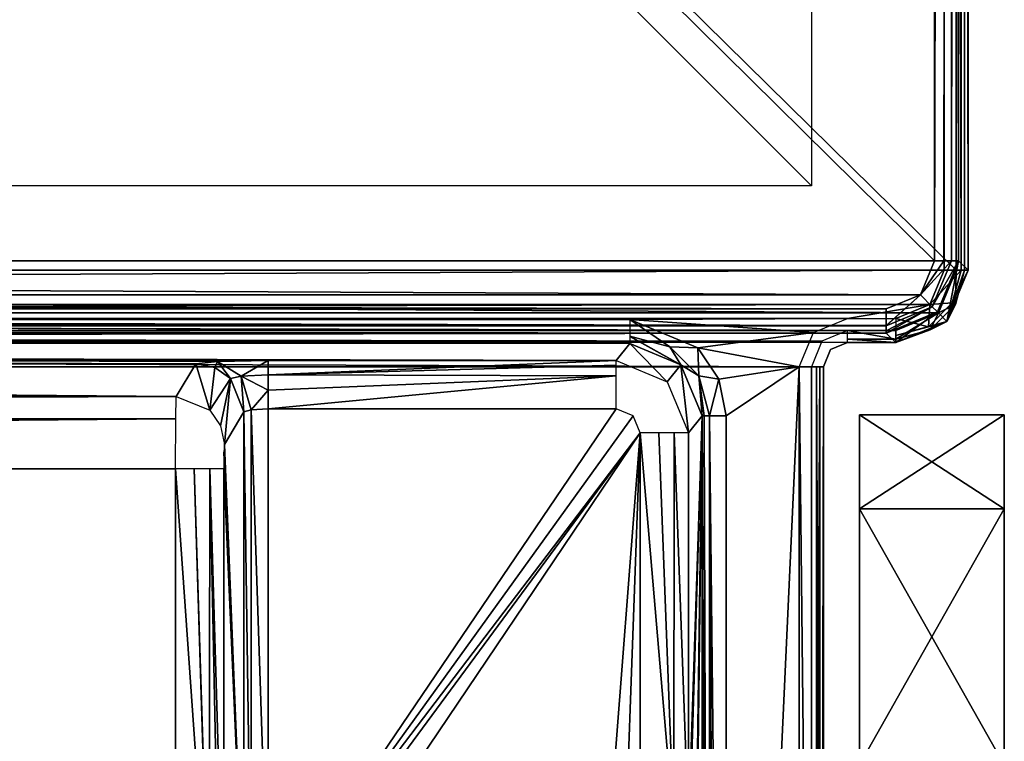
# Model space of a CAD drawing. Header units: millimetres. Extents: x -83 to 83, y -132 to 78.
# Tile 27 of 29: x 58 to 78, y -86 to -71. Entities that reach past the tile are written whole.
import ezdxf

# ---------------------------------------------------------------- set-up
doc = ezdxf.new("R2010")
doc.units = ezdxf.units.MM
doc.header["$LTSCALE"] = 52.148148
for name, color, linetype in [('1', 7, 'CONTINUOUS'), ('137', 7, 'CONTINUOUS'), ('141', 7, 'CONTINUOUS'), ('142', 7, 'CONTINUOUS'), ('143', 7, 'CONTINUOUS'), ('174', 7, 'CONTINUOUS'), ('175', 7, 'CONTINUOUS'), ('176', 7, 'CONTINUOUS'), ('2', 7, 'CONTINUOUS'), ('200', 7, 'CONTINUOUS'), ('203', 7, 'CONTINUOUS'), ('204', 7, 'CONTINUOUS'), ('205', 7, 'CONTINUOUS'), ('21', 7, 'CONTINUOUS'), ('214', 7, 'CONTINUOUS'), ('215', 7, 'CONTINUOUS'), ('216', 7, 'CONTINUOUS'), ('22', 7, 'CONTINUOUS'), ('24', 7, 'CONTINUOUS'), ('25', 7, 'CONTINUOUS'), ('26', 7, 'CONTINUOUS'), ('27', 7, 'CONTINUOUS'), ('3', 7, 'CONTINUOUS'), ('306', 7, 'CONTINUOUS'), ('39', 7, 'CONTINUOUS'), ('40', 7, 'CONTINUOUS'), ('41', 7, 'CONTINUOUS'), ('42', 7, 'CONTINUOUS'), ('43', 7, 'CONTINUOUS'), ('61', 7, 'CONTINUOUS'), ('62', 7, 'CONTINUOUS'), ('63', 7, 'CONTINUOUS'), ('64', 7, 'CONTINUOUS'), ('65', 7, 'CONTINUOUS'), ('66', 7, 'CONTINUOUS'), ('7', 7, 'CONTINUOUS'), ('8', 7, 'CONTINUOUS'), ('84', 7, 'CONTINUOUS'), ('9', 7, 'CONTINUOUS'), ('91', 7, 'CONTINUOUS')]:
    doc.layers.add(name, color=color, linetype=linetype)

msp = doc.modelspace()

# ---------------------------------------------------------------- linework, layer by layer
at = {"layer": '1', "linetype": 'Continuous'}
for points in [[(-77, 76), (-77, -76), (77, 76), (-77, 76)], [(77, 76), (-77, -76), (77, -76), (77, 76)], [(-77, -76), (-76.707, -76.707), (77, -76), (-77, -76)], [(77, -76), (-76.707, -76.707), (76.707, -76.707), (77, -76)], [(-76.707, -76.707), (-76, -77), (76.707, -76.707), (-76.707, -76.707)], [(-76, -77), (-75, -77), (76.707, -76.707), (-76, -77)], [(76.707, -76.707), (-75, -77), (75, -77), (76.707, -76.707)], [(76, -77), (76.707, -76.707), (75, -77), (76, -77)], [(-75, -77), (-70.485, -77.021), (75, -77), (-75, -77)], [(-70.485, -77.021), (70.485, -77.021), (75, -77), (-70.485, -77.021)], [(75, -77), (70.485, -77.021), (74.293, -77.293), (75, -77)], [(70.485, -77.021), (71.897, -77.606), (74.293, -77.293), (70.485, -77.021)], [(74.293, -77.293), (71.897, -77.606), (74, -78), (74.293, -77.293)], [(71.897, -77.606), (72.331, -78.255), (74, -78), (71.897, -77.606)], [(72.331, -78.255), (72.483, -79.02), (74, -78), (72.331, -78.255)], [(74, -110.947), (74, -78), (72.483, -110.947), (74, -110.947)], [(74, -78), (72.483, -79.02), (72.483, -110.947), (74, -78)]]:
    msp.add_3dface(points, dxfattribs=at)
at = {"layer": '137', "linetype": 'Continuous'}
for points in [[(70.703, -79.372, -9.5), (70.703, -87.541, -9.5), (71.397, -87.541, -9.219), (70.703, -79.372, -9.5)], [(70.703, -79.372, -9.5), (71.397, -87.541, -9.219), (71.088, -79.372, -9.423), (70.703, -79.372, -9.5)], [(71.088, -79.372, -9.423), (71.397, -87.541, -9.219), (71.407, -79.372, -9.209), (71.088, -79.372, -9.423)], [(71.397, -87.541, -9.219), (71.702, -87.541, -8.535), (71.407, -79.372, -9.209), (71.397, -87.541, -9.219)], [(71.702, -87.541, -8.535), (71.702, -79.372, -8.535), (71.407, -79.372, -9.209), (71.702, -87.541, -8.535)]]:
    msp.add_3dface(points, dxfattribs=at)
at = {"layer": '141', "linetype": 'Continuous'}
for points in [[(61.068, -80.115, -27), (61.755, -89.933, -26.726), (61.455, -80.115, -26.922), (61.068, -80.115, -27)], [(61.068, -80.115, -27), (61.068, -89.933, -27), (61.755, -89.933, -26.726), (61.068, -80.115, -27)], [(61.755, -89.933, -26.726), (61.765, -89.933, -26.716), (61.455, -80.115, -26.922), (61.755, -89.933, -26.726)], [(61.455, -80.115, -26.922), (61.765, -89.933, -26.716), (61.776, -80.115, -26.706), (61.455, -80.115, -26.922)], [(61.765, -89.933, -26.716), (61.979, -89.933, -26.411), (61.776, -80.115, -26.706), (61.765, -89.933, -26.716)], [(61.776, -80.115, -26.706), (62.067, -89.933, -26.026), (62.067, -80.115, -26.026), (61.776, -80.115, -26.706)], [(61.979, -89.933, -26.411), (62.067, -89.933, -26.026), (61.776, -80.115, -26.706), (61.979, -89.933, -26.411)]]:
    msp.add_3dface(points, dxfattribs=at)
at = {"layer": '142', "linetype": 'Continuous'}
for points in [[(62.487, -78.936, -9.987), (62.08, -79.615, -25.548), (62.487, -89.513, -9.987), (62.487, -78.936, -9.987)], [(62.071, -79.769, -25.887), (62.067, -80.115, -26.026), (62.487, -89.513, -9.987), (62.071, -79.769, -25.887)], [(62.08, -79.615, -25.548), (62.071, -79.769, -25.887), (62.487, -89.513, -9.987), (62.08, -79.615, -25.548)], [(62.067, -80.115, -26.026), (62.067, -89.933, -26.026), (62.487, -89.513, -9.987), (62.067, -80.115, -26.026)]]:
    msp.add_3dface(points, dxfattribs=at)
at = {"layer": '143', "linetype": 'Continuous'}
for points in [[(62.638, -78.891, -9.642), (62.487, -78.936, -9.987), (62.638, -89.513, -9.642), (62.638, -78.891, -9.642)], [(62.487, -78.936, -9.987), (62.487, -89.513, -9.987), (62.638, -89.513, -9.642), (62.487, -78.936, -9.987)], [(62.987, -78.872, -9.5), (62.638, -78.891, -9.642), (62.987, -89.513, -9.5), (62.987, -78.872, -9.5)], [(62.987, -89.513, -9.5), (62.638, -78.891, -9.642), (62.638, -89.513, -9.642), (62.987, -89.513, -9.5)]]:
    msp.add_3dface(points, dxfattribs=at)
at = {"layer": '174', "linetype": 'Continuous'}
for points in [[(75.25, -79, -14.5), (75.25, -80.942, -21.749), (75.25, -80.942, -7.251), (75.25, -79, -14.5)], [(75.25, -80.942, -21.749), (75.25, -86.25, -27.057), (75.25, -86.249, -1.943), (75.25, -80.942, -21.749)], [(75.25, -80.942, -7.251), (75.25, -80.942, -21.749), (75.25, -86.249, -1.943), (75.25, -80.942, -7.251)]]:
    msp.add_3dface(points, dxfattribs=at)
at = {"layer": '175', "linetype": 'Continuous'}
for points in [[(78.25, -79, -14.5), (75.25, -80.942, -7.251), (78.25, -80.942, -7.251), (78.25, -79, -14.5)], [(78.25, -80.942, -21.749), (75.25, -79, -14.5), (78.25, -79, -14.5), (78.25, -80.942, -21.749)], [(75.25, -79, -14.5), (75.25, -80.942, -7.251), (78.25, -79, -14.5), (75.25, -79, -14.5)], [(75.25, -80.942, -21.749), (75.25, -79, -14.5), (78.25, -80.942, -21.749), (75.25, -80.942, -21.749)], [(78.25, -80.942, -7.251), (75.25, -86.249, -1.943), (78.25, -86.25, -1.943), (78.25, -80.942, -7.251)], [(75.25, -80.942, -7.251), (75.25, -86.249, -1.943), (78.25, -80.942, -7.251), (75.25, -80.942, -7.251)], [(78.25, -86.249, -27.057), (75.25, -80.942, -21.749), (78.25, -80.942, -21.749), (78.25, -86.249, -27.057)], [(75.25, -86.25, -27.057), (75.25, -80.942, -21.749), (78.25, -86.249, -27.057), (75.25, -86.25, -27.057)]]:
    msp.add_3dface(points, dxfattribs=at)
at = {"layer": '176', "linetype": 'Continuous'}
for points in [[(78.25, -80.942, -21.749), (78.25, -79, -14.5), (78.25, -80.942, -7.251), (78.25, -80.942, -21.749)], [(78.25, -86.249, -27.057), (78.25, -80.942, -7.251), (78.25, -86.25, -1.943), (78.25, -86.249, -27.057)], [(78.25, -86.249, -27.057), (78.25, -80.942, -21.749), (78.25, -80.942, -7.251), (78.25, -86.249, -27.057)]]:
    msp.add_3dface(points, dxfattribs=at)
at = {"layer": '2', "linetype": 'Continuous'}
for points in [[(71.897, -77.606), (70.485, -77.021), (71.314, -77.584, -0.133), (71.897, -77.606)], [(71.314, -77.584, -0.133), (70.485, -77.021), (70.485, -77.366, -0.137), (71.314, -77.584, -0.133)], [(71.545, -77.96, -0.472), (70.485, -77.366, -0.137), (70.485, -77.372, -0.144), (71.545, -77.96, -0.472)], [(71.314, -77.584, -0.133), (70.485, -77.366, -0.137), (71.545, -77.96, -0.472), (71.314, -77.584, -0.133)], [(70.485, -77.521, -0.478), (71.545, -77.96, -0.472), (70.485, -77.372, -0.144), (70.485, -77.521, -0.478)], [(71.92, -78.191, -0.134), (71.897, -77.606), (71.314, -77.584, -0.133), (71.92, -78.191, -0.134)], [(71.92, -78.191, -0.134), (71.314, -77.584, -0.133), (71.545, -77.96, -0.472), (71.92, -78.191, -0.134)], [(72.331, -78.255), (71.897, -77.606), (71.92, -78.191, -0.134), (72.331, -78.255)], [(71.983, -79.02, -0.483), (71.92, -78.191, -0.134), (71.545, -77.96, -0.472), (71.983, -79.02, -0.483)], [(72.135, -79.02, -0.14), (72.331, -78.255), (71.92, -78.191, -0.134), (72.135, -79.02, -0.14)], [(72.135, -79.02, -0.14), (71.92, -78.191, -0.134), (72.028, -79.02, -0.292), (72.135, -79.02, -0.14)], [(72.028, -79.02, -0.292), (71.92, -78.191, -0.134), (71.983, -79.02, -0.483), (72.028, -79.02, -0.292)], [(72.141, -79.02, -0.135), (72.331, -78.255), (72.135, -79.02, -0.14), (72.141, -79.02, -0.135)], [(72.483, -79.02), (72.331, -78.255), (72.141, -79.02, -0.135), (72.483, -79.02)]]:
    msp.add_3dface(points, dxfattribs=at)
at = {"layer": '200', "linetype": 'Continuous'}
for points in [[(76.803, -75.804, -38), (-76.803, 75.804, -38), (76.803, 75.804, -38), (76.803, -75.804, -38)], [(-76.803, -75.804, -38), (-76.803, 75.804, -38), (76.803, -75.804, -38), (-76.803, -75.804, -38)], [(76.511, -76.511, -38), (-76.803, -75.804, -38), (76.803, -75.804, -38), (76.511, -76.511, -38)], [(-76.511, -76.511, -38), (-76.803, -75.804, -38), (76.511, -76.511, -38), (-76.511, -76.511, -38)], [(75.804, -76.803, -38), (-76.511, -76.511, -38), (76.511, -76.511, -38), (75.804, -76.803, -38)], [(-75.804, -76.803, -38), (-76.511, -76.511, -38), (75.804, -76.803, -38), (-75.804, -76.803, -38)]]:
    msp.add_3dface(points, dxfattribs=at)
at = {"layer": '203', "linetype": 'Continuous'}
for points in [[(76.803, -75.804, -38), (77.147, 75.804, -37.863), (76.997, -75.804, -37.961), (76.803, -75.804, -38)], [(76.803, -75.804, -38), (76.803, 75.804, -38), (77.147, 75.804, -37.863), (76.803, -75.804, -38)], [(76.997, -75.804, -37.961), (77.147, 75.804, -37.863), (77.152, -75.804, -37.858), (76.997, -75.804, -37.961)], [(77.147, 75.804, -37.863), (77.152, 75.804, -37.858), (77.152, -75.804, -37.858), (77.147, 75.804, -37.863)], [(77.152, -75.804, -37.858), (77.152, 75.804, -37.858), (77.157, -75.804, -37.853), (77.152, -75.804, -37.858)], [(77.152, 75.804, -37.858), (77.259, 75.804, -37.706), (77.157, -75.804, -37.853), (77.152, 75.804, -37.858)], [(77.259, 75.804, -37.706), (77.303, 75.804, -37.513), (77.157, -75.804, -37.853), (77.259, 75.804, -37.706)], [(77.157, -75.804, -37.853), (77.303, 75.804, -37.513), (77.303, -75.804, -37.513), (77.157, -75.804, -37.853)]]:
    msp.add_3dface(points, dxfattribs=at)
at = {"layer": '204', "linetype": 'Continuous'}
for points in [[(76.511, -76.511, -38), (76.803, -75.804, -38), (76.997, -75.804, -37.961), (76.511, -76.511, -38)], [(76.511, -76.511, -38), (76.997, -75.804, -37.961), (77.152, -75.804, -37.858), (76.511, -76.511, -38)], [(76.511, -76.511, -38), (77.152, -75.804, -37.858), (76.757, -76.757, -37.858), (76.511, -76.511, -38)], [(76.757, -76.757, -37.858), (77.303, -75.804, -37.513), (76.864, -76.864, -37.519), (76.757, -76.757, -37.858)], [(77.152, -75.804, -37.858), (77.303, -75.804, -37.513), (76.757, -76.757, -37.858), (77.152, -75.804, -37.858)], [(77.152, -75.804, -37.858), (77.157, -75.804, -37.853), (77.303, -75.804, -37.513), (77.152, -75.804, -37.858)], [(75.804, -76.803, -38), (76.511, -76.511, -38), (75.804, -77.147, -37.863), (75.804, -76.803, -38)], [(75.804, -77.147, -37.863), (76.511, -76.511, -38), (75.804, -77.152, -37.858), (75.804, -77.147, -37.863)], [(75.804, -77.152, -37.858), (76.511, -76.511, -38), (76.757, -76.757, -37.858), (75.804, -77.152, -37.858)], [(75.804, -77.152, -37.858), (76.757, -76.757, -37.858), (75.804, -77.259, -37.706), (75.804, -77.152, -37.858)], [(75.804, -77.303, -37.513), (76.757, -76.757, -37.858), (76.864, -76.864, -37.519), (75.804, -77.303, -37.513)], [(75.804, -77.259, -37.706), (76.757, -76.757, -37.858), (75.804, -77.303, -37.513), (75.804, -77.259, -37.706)]]:
    msp.add_3dface(points, dxfattribs=at)
at = {"layer": '205', "linetype": 'Continuous'}
for points in [[(-75.804, -76.803, -38), (75.804, -76.803, -38), (75.804, -77.147, -37.863), (-75.804, -76.803, -38)], [(-75.804, -76.803, -38), (75.804, -77.147, -37.863), (-75.804, -76.997, -37.961), (-75.804, -76.803, -38)], [(-75.804, -76.997, -37.961), (75.804, -77.147, -37.863), (-75.804, -77.152, -37.858), (-75.804, -76.997, -37.961)], [(75.804, -77.147, -37.863), (75.804, -77.152, -37.858), (-75.804, -77.152, -37.858), (75.804, -77.147, -37.863)], [(-75.804, -77.152, -37.858), (75.804, -77.152, -37.858), (-75.804, -77.157, -37.853), (-75.804, -77.152, -37.858)], [(75.804, -77.152, -37.858), (75.804, -77.259, -37.706), (-75.804, -77.157, -37.853), (75.804, -77.152, -37.858)], [(75.804, -77.259, -37.706), (75.804, -77.303, -37.513), (-75.804, -77.157, -37.853), (75.804, -77.259, -37.706)], [(-75.804, -77.157, -37.853), (75.804, -77.303, -37.513), (-75.804, -77.303, -37.513), (-75.804, -77.157, -37.853)]]:
    msp.add_3dface(points, dxfattribs=at)
at = {"layer": '21', "linetype": 'Continuous'}
for points in [[(61.488, -77.937, -10.004), (-70.485, -77.521, -0.478), (61.08, -78.616, -25.565), (61.488, -77.937, -10.004)], [(70.203, -77.873, -8.544), (-70.485, -77.521, -0.478), (62.987, -77.873, -8.544), (70.203, -77.873, -8.544)], [(61.94, -77.892, -8.97), (-70.485, -77.521, -0.478), (61.488, -77.937, -10.004), (61.94, -77.892, -8.97)], [(61.08, -78.616, -25.565), (-70.485, -77.521, -0.478), (-61.94, -77.892, -8.97), (61.08, -78.616, -25.565)], [(70.485, -77.521, -0.478), (-70.485, -77.521, -0.478), (70.203, -77.873, -8.544), (70.485, -77.521, -0.478)], [(62.987, -77.873, -8.544), (-70.485, -77.521, -0.478), (61.94, -77.892, -8.97), (62.987, -77.873, -8.544)], [(-61.488, -77.937, -10.004), (61.08, -78.616, -25.565), (-61.94, -77.892, -8.97), (-61.488, -77.937, -10.004)], [(-61.08, -78.616, -25.565), (61.08, -78.616, -25.565), (-61.488, -77.937, -10.004), (-61.08, -78.616, -25.565)]]:
    msp.add_3dface(points, dxfattribs=at)
at = {"layer": '214', "linetype": 'Continuous'}
for points in [[(-75.804, -77.303, -37.513), (75.804, -77.303, -37.513), (-76.001, -77.5, -30), (-75.804, -77.303, -37.513)], [(-76.001, -77.5, -30), (75.804, -77.303, -37.513), (76.001, -77.5, -30), (-76.001, -77.5, -30)]]:
    msp.add_3dface(points, dxfattribs=at)
at = {"layer": '215', "linetype": 'Continuous'}
for points in [[(76.864, -76.864, -37.519), (77.303, -75.804, -37.513), (77.06, -77.061, -30), (76.864, -76.864, -37.519)], [(77.06, -77.061, -30), (77.303, -75.804, -37.513), (77.5, -76.001, -30), (77.06, -77.061, -30)], [(75.804, -77.303, -37.513), (76.864, -76.864, -37.519), (76.001, -77.5, -30), (75.804, -77.303, -37.513)], [(76.001, -77.5, -30), (76.864, -76.864, -37.519), (77.06, -77.061, -30), (76.001, -77.5, -30)]]:
    msp.add_3dface(points, dxfattribs=at)
at = {"layer": '216', "linetype": 'Continuous'}
for points in [[(77.303, 75.804, -37.513), (77.5, 76.001, -30), (77.5, -76.001, -30), (77.303, 75.804, -37.513)], [(77.303, -75.804, -37.513), (77.303, 75.804, -37.513), (77.5, -76.001, -30), (77.303, -75.804, -37.513)]]:
    msp.add_3dface(points, dxfattribs=at)
at = {"layer": '22', "linetype": 'Continuous'}
for points in [[(-77.25, 76, -29), (77.25, 76, -29), (77.25, -76, -29), (-77.25, 76, -29)], [(-77.25, -76, -29), (-77.25, 76, -29), (77.25, -76, -29), (-77.25, -76, -29)], [(-76.884, -76.884, -29), (-77.25, -76, -29), (76.884, -76.884, -29), (-76.884, -76.884, -29)], [(76.884, -76.884, -29), (-77.25, -76, -29), (77.25, -76, -29), (76.884, -76.884, -29)], [(76, -77.25, -29), (-76.884, -76.884, -29), (76.884, -76.884, -29), (76, -77.25, -29)], [(-75, -77.25, -29), (-76.884, -76.884, -29), (75, -77.25, -29), (-75, -77.25, -29)], [(75, -77.25, -29), (-76.884, -76.884, -29), (76, -77.25, -29), (75, -77.25, -29)], [(-74.47, -77.47, -29), (-75, -77.25, -29), (74.47, -77.47, -29), (-74.47, -77.47, -29)], [(74.47, -77.47, -29), (-75, -77.25, -29), (75, -77.25, -29), (74.47, -77.47, -29)], [(-74.25, -78, -29), (-74.47, -77.47, -29), (74.25, -78, -29), (-74.25, -78, -29)], [(74.25, -78, -29), (-74.47, -77.47, -29), (74.47, -77.47, -29), (74.25, -78, -29)], [(-74.25, -110.996, -29), (-74.25, -78, -29), (74.25, -110.996, -29), (-74.25, -110.996, -29)], [(74.25, -110.996, -29), (-74.25, -78, -29), (74.25, -78, -29), (74.25, -110.996, -29)]]:
    msp.add_3dface(points, dxfattribs=at)
at = {"layer": '24', "linetype": 'Continuous'}
for points in [[(77.25, -76, -29), (77.25, 76, -29), (77.427, 76, -28.927), (77.25, -76, -29)], [(77.25, -76, -29), (77.427, 76, -28.927), (77.427, -76, -28.927), (77.25, -76, -29)], [(77.427, 76, -28.927), (77.5, 76, -28.75), (77.427, -76, -28.927), (77.427, 76, -28.927)], [(77.427, -76, -28.927), (77.5, 76, -28.75), (77.5, -76, -28.75), (77.427, -76, -28.927)]]:
    msp.add_3dface(points, dxfattribs=at)
at = {"layer": '25', "linetype": 'Continuous'}
for points in [[(76.884, -76.884, -29), (77.25, -76, -29), (77.236, -76.713, -28.927), (76.884, -76.884, -29)], [(77.427, -76, -28.927), (77.5, -76, -28.75), (77.061, -77.061, -28.75), (77.427, -76, -28.927)], [(77.236, -76.713, -28.927), (77.427, -76, -28.927), (77.061, -77.061, -28.75), (77.236, -76.713, -28.927)], [(77.25, -76, -29), (77.427, -76, -28.927), (77.236, -76.713, -28.927), (77.25, -76, -29)], [(76.713, -77.236, -28.927), (76.884, -76.884, -29), (77.236, -76.713, -28.927), (76.713, -77.236, -28.927)], [(76.713, -77.236, -28.927), (77.236, -76.713, -28.927), (77.061, -77.061, -28.75), (76.713, -77.236, -28.927)], [(76, -77.25, -29), (76.884, -76.884, -29), (76, -77.427, -28.927), (76, -77.25, -29)], [(76, -77.427, -28.927), (76.884, -76.884, -29), (76.713, -77.236, -28.927), (76, -77.427, -28.927)], [(76, -77.5, -28.75), (76.713, -77.236, -28.927), (77.061, -77.061, -28.75), (76, -77.5, -28.75)], [(76, -77.427, -28.927), (76.713, -77.236, -28.927), (76, -77.5, -28.75), (76, -77.427, -28.927)]]:
    msp.add_3dface(points, dxfattribs=at)
at = {"layer": '26', "linetype": 'Continuous'}
for points in [[(75, -77.25, -29), (76, -77.25, -29), (76, -77.427, -28.927), (75, -77.25, -29)], [(75, -77.25, -29), (76, -77.427, -28.927), (75, -77.427, -28.927), (75, -77.25, -29)], [(76, -77.427, -28.927), (76, -77.5, -28.75), (75, -77.427, -28.927), (76, -77.427, -28.927)], [(75, -77.427, -28.927), (76, -77.5, -28.75), (75, -77.5, -28.75), (75, -77.427, -28.927)]]:
    msp.add_3dface(points, dxfattribs=at)
at = {"layer": '27', "linetype": 'Continuous'}
for points in [[(74.25, -110.996, -29), (74.25, -78, -29), (74.427, -78, -28.927), (74.25, -110.996, -29)], [(74.349, -110.996, -28.98), (74.25, -110.996, -29), (74.427, -78, -28.927), (74.349, -110.996, -28.98)], [(74.427, -110.996, -28.927), (74.349, -110.996, -28.98), (74.427, -78, -28.927), (74.427, -110.996, -28.927)], [(74.5, -78, -28.75), (74.429, -110.996, -28.924), (74.427, -78, -28.927), (74.5, -78, -28.75)], [(74.429, -110.996, -28.924), (74.427, -110.996, -28.927), (74.427, -78, -28.927), (74.429, -110.996, -28.924)], [(74.5, -110.996, -28.75), (74.429, -110.996, -28.924), (74.5, -78, -28.75), (74.5, -110.996, -28.75)]]:
    msp.add_3dface(points, dxfattribs=at)
at = {"layer": '3', "linetype": 'Continuous'}
for points in [[(72.028, -79.02, -0.292), (71.983, -79.02, -0.483), (72.13, -110.947, -0.145), (72.028, -79.02, -0.292)], [(72.13, -110.947, -0.145), (71.983, -79.02, -0.483), (71.983, -110.947, -0.483), (72.13, -110.947, -0.145)], [(72.135, -79.02, -0.14), (72.028, -79.02, -0.292), (72.13, -110.947, -0.145), (72.135, -79.02, -0.14)], [(72.142, -110.947, -0.134), (72.135, -79.02, -0.14), (72.13, -110.947, -0.145), (72.142, -110.947, -0.134)], [(72.141, -79.02, -0.135), (72.135, -79.02, -0.14), (72.142, -110.947, -0.134), (72.141, -79.02, -0.135)], [(72.483, -110.947), (72.483, -79.02), (72.141, -79.02, -0.135), (72.483, -110.947)], [(72.483, -110.947), (72.141, -79.02, -0.135), (72.29, -110.947, -0.039), (72.483, -110.947)], [(72.29, -110.947, -0.039), (72.141, -79.02, -0.135), (72.142, -110.947, -0.134), (72.29, -110.947, -0.039)]]:
    msp.add_3dface(points, dxfattribs=at)
at = {"layer": '306', "linetype": 'Continuous'}
for points in [[(-74.25, 74.25, -38.1), (74.25, 74.25, -38.1), (74.25, -74.25, -38.1), (-74.25, 74.25, -38.1)], [(-74.25, 74.25, -38.1), (74.25, -74.25, -38.1), (-74.25, -74.25, -38.1), (-74.25, 74.25, -38.1)]]:
    msp.add_3dface(points, dxfattribs=at)
at = {"layer": '39', "linetype": 'Continuous'}
for points in [[(77.5, 76, -0.5), (77.5, -76, -0.5), (77.5, 76, -28.75), (77.5, 76, -0.5)], [(77.5, 76, -28.75), (77.5, -76, -0.5), (77.5, -76, -28.75), (77.5, 76, -28.75)]]:
    msp.add_3dface(points, dxfattribs=at)
at = {"layer": '40', "linetype": 'Continuous'}
for points in [[(77.5, -76, -0.5), (77.061, -77.061, -0.5), (77.5, -76, -28.75), (77.5, -76, -0.5)], [(77.5, -76, -28.75), (77.061, -77.061, -0.5), (77.061, -77.061, -28.75), (77.5, -76, -28.75)], [(76, -77.5, -0.5), (76, -77.5, -28.75), (77.061, -77.061, -28.75), (76, -77.5, -0.5)], [(77.061, -77.061, -0.5), (76, -77.5, -0.5), (77.061, -77.061, -28.75), (77.061, -77.061, -0.5)]]:
    msp.add_3dface(points, dxfattribs=at)
at = {"layer": '41', "linetype": 'Continuous'}
for points in [[(75, -77.5, -28.75), (76, -77.5, -0.5), (75, -77.5, -0.5), (75, -77.5, -28.75)], [(76, -77.5, -28.75), (76, -77.5, -0.5), (75, -77.5, -28.75), (76, -77.5, -28.75)]]:
    msp.add_3dface(points, dxfattribs=at)
at = {"layer": '42', "linetype": 'Continuous'}
for points in [[(75, -77.5, -28.75), (74.646, -77.646, -0.5), (74.646, -77.646, -28.75), (75, -77.5, -28.75)], [(75, -77.5, -28.75), (75, -77.5, -0.5), (74.646, -77.646, -0.5), (75, -77.5, -28.75)], [(74.646, -77.646, -0.5), (74.5, -78, -0.5), (74.646, -77.646, -28.75), (74.646, -77.646, -0.5)], [(74.5, -78, -0.5), (74.5, -78, -28.75), (74.646, -77.646, -28.75), (74.5, -78, -0.5)]]:
    msp.add_3dface(points, dxfattribs=at)
at = {"layer": '43', "linetype": 'Continuous'}
for points in [[(74.5, -78, -0.5), (74.5, -110.947, -0.5), (74.5, -78, -28.75), (74.5, -78, -0.5)], [(74.5, -110.947, -0.5), (74.5, -110.996, -28.75), (74.5, -78, -28.75), (74.5, -110.947, -0.5)]]:
    msp.add_3dface(points, dxfattribs=at)
at = {"layer": '61', "linetype": 'Continuous'}
for points in [[(61.08, -78.616, -25.565), (-61.08, -78.616, -25.565), (-61.071, -79.077, -26.583), (61.08, -78.616, -25.565)], [(61.071, -79.078, -26.584), (61.08, -78.616, -25.565), (-61.071, -79.077, -26.583), (61.071, -79.078, -26.584)], [(-61.068, -80.115, -27), (61.071, -79.078, -26.584), (-61.071, -79.077, -26.583), (-61.068, -80.115, -27)], [(61.068, -80.115, -27), (61.071, -79.078, -26.584), (-61.068, -80.115, -27), (61.068, -80.115, -27)]]:
    msp.add_3dface(points, dxfattribs=at)
at = {"layer": '62', "linetype": 'Continuous'}
for points in [[(61.488, -77.937, -10.004), (61.08, -78.616, -25.565), (61.776, -78.899, -25.571), (61.488, -77.937, -10.004)], [(61.881, -78.018, -10.011), (61.488, -77.937, -10.004), (61.776, -78.899, -25.571), (61.881, -78.018, -10.011)], [(62.205, -78.241, -10.01), (61.881, -78.018, -10.011), (61.776, -78.899, -25.571), (62.205, -78.241, -10.01)], [(61.999, -79.222, -25.563), (62.205, -78.241, -10.01), (61.776, -78.899, -25.571), (61.999, -79.222, -25.563)], [(62.08, -79.615, -25.548), (62.205, -78.241, -10.01), (61.999, -79.222, -25.563), (62.08, -79.615, -25.548)], [(62.487, -78.936, -9.987), (62.205, -78.241, -10.01), (62.08, -79.615, -25.548), (62.487, -78.936, -9.987)]]:
    msp.add_3dface(points, dxfattribs=at)
at = {"layer": '63', "linetype": 'Continuous'}
for points in [[(61.94, -77.892, -8.97), (61.488, -77.937, -10.004), (61.881, -78.018, -10.011), (61.94, -77.892, -8.97)], [(61.94, -77.892, -8.97), (61.881, -78.018, -10.011), (62.205, -78.241, -10.01), (61.94, -77.892, -8.97)], [(62.987, -77.873, -8.544), (61.94, -77.892, -8.97), (62.427, -78.197, -9.456), (62.987, -77.873, -8.544)], [(61.94, -77.892, -8.97), (62.205, -78.241, -10.01), (62.427, -78.197, -9.456), (61.94, -77.892, -8.97)], [(62.987, -77.873, -8.544), (62.427, -78.197, -9.456), (62.987, -78.171, -9.213), (62.987, -77.873, -8.544)], [(62.987, -78.171, -9.213), (62.427, -78.197, -9.456), (62.987, -78.489, -9.424), (62.987, -78.171, -9.213)], [(62.205, -78.241, -10.01), (62.487, -78.936, -9.987), (62.427, -78.197, -9.456), (62.205, -78.241, -10.01)], [(62.427, -78.197, -9.456), (62.638, -78.891, -9.642), (62.987, -78.489, -9.424), (62.427, -78.197, -9.456)], [(62.427, -78.197, -9.456), (62.487, -78.936, -9.987), (62.638, -78.891, -9.642), (62.427, -78.197, -9.456)], [(62.987, -78.489, -9.424), (62.638, -78.891, -9.642), (62.987, -78.872, -9.5), (62.987, -78.489, -9.424)]]:
    msp.add_3dface(points, dxfattribs=at)
at = {"layer": '64', "linetype": 'Continuous'}
for points in [[(70.203, -77.873, -8.544), (62.987, -78.171, -9.213), (70.203, -77.966, -8.923), (70.203, -77.873, -8.544)], [(70.203, -77.873, -8.544), (62.987, -77.873, -8.544), (62.987, -78.171, -9.213), (70.203, -77.873, -8.544)], [(70.203, -77.966, -8.923), (62.987, -78.171, -9.213), (70.203, -78.191, -9.232), (70.203, -77.966, -8.923)], [(62.987, -78.171, -9.213), (62.987, -78.489, -9.424), (70.203, -78.191, -9.232), (62.987, -78.171, -9.213)], [(70.203, -78.191, -9.232), (62.987, -78.872, -9.5), (70.203, -78.872, -9.5), (70.203, -78.191, -9.232)], [(62.987, -78.489, -9.424), (62.987, -78.872, -9.5), (70.203, -78.191, -9.232), (62.987, -78.489, -9.424)]]:
    msp.add_3dface(points, dxfattribs=at)
at = {"layer": '65', "linetype": 'Continuous'}
for points in [[(70.485, -77.521, -0.478), (70.203, -77.873, -8.544), (71.262, -78.312, -8.555), (70.485, -77.521, -0.478)], [(71.545, -77.96, -0.472), (70.485, -77.521, -0.478), (71.262, -78.312, -8.555), (71.545, -77.96, -0.472)], [(71.702, -79.372, -8.535), (71.545, -77.96, -0.472), (71.262, -78.312, -8.555), (71.702, -79.372, -8.535)], [(71.983, -79.02, -0.483), (71.545, -77.96, -0.472), (71.702, -79.372, -8.535), (71.983, -79.02, -0.483)]]:
    msp.add_3dface(points, dxfattribs=at)
at = {"layer": '66', "linetype": 'Continuous'}
for points in [[(71.7, -88.328, -8.585), (71.983, -79.02, -0.483), (71.701, -87.954, -8.561), (71.7, -88.328, -8.585)], [(71.7, -99.287, -8.585), (71.983, -79.02, -0.483), (71.7, -88.328, -8.585), (71.7, -99.287, -8.585)], [(71.702, -99.478, -8.548), (71.983, -79.02, -0.483), (71.7, -99.287, -8.585), (71.702, -99.478, -8.548)], [(71.701, -87.954, -8.561), (71.983, -79.02, -0.483), (71.702, -87.541, -8.535), (71.701, -87.954, -8.561)], [(71.702, -99.672, -8.535), (71.983, -79.02, -0.483), (71.702, -99.478, -8.548), (71.702, -99.672, -8.535)], [(71.702, -102.663, -8.535), (71.983, -79.02, -0.483), (71.702, -99.672, -8.535), (71.702, -102.663, -8.535)], [(71.983, -79.02, -0.483), (71.702, -79.372, -8.535), (71.702, -87.541, -8.535), (71.983, -79.02, -0.483)], [(71.983, -110.947, -0.483), (71.983, -79.02, -0.483), (71.702, -102.663, -8.535), (71.983, -110.947, -0.483)]]:
    msp.add_3dface(points, dxfattribs=at)
at = {"layer": '7', "linetype": 'Continuous'}
for points in [[(74, -78), (74.354, -110.947, -0.146), (74.354, -78, -0.146), (74, -78)], [(74, -78), (74, -110.947), (74.354, -110.947, -0.146), (74, -78)], [(74.354, -110.947, -0.146), (74.5, -110.947, -0.5), (74.354, -78, -0.146), (74.354, -110.947, -0.146)], [(74.354, -78, -0.146), (74.5, -110.947, -0.5), (74.5, -78, -0.5), (74.354, -78, -0.146)]]:
    msp.add_3dface(points, dxfattribs=at)
at = {"layer": '8', "linetype": 'Continuous'}
for points in [[(77, -76), (76.707, -76.707), (77.354, -76, -0.146), (77, -76)], [(77.354, -76, -0.146), (76.707, -76.707), (77.172, -76.677, -0.146), (77.354, -76, -0.146)], [(77.5, -76, -0.5), (77.172, -76.677, -0.146), (77.061, -77.061, -0.5), (77.5, -76, -0.5)], [(77.354, -76, -0.146), (77.172, -76.677, -0.146), (77.5, -76, -0.5), (77.354, -76, -0.146)], [(76.707, -76.707), (76, -77), (76.677, -77.172, -0.146), (76.707, -76.707)], [(77.172, -76.677, -0.146), (76.677, -77.172, -0.146), (77.061, -77.061, -0.5), (77.172, -76.677, -0.146)], [(77.172, -76.677, -0.146), (76.707, -76.707), (76.677, -77.172, -0.146), (77.172, -76.677, -0.146)], [(76.677, -77.172, -0.146), (76, -77), (76, -77.354, -0.146), (76.677, -77.172, -0.146)], [(77.061, -77.061, -0.5), (76, -77.354, -0.146), (76, -77.5, -0.5), (77.061, -77.061, -0.5)], [(76.677, -77.172, -0.146), (76, -77.354, -0.146), (77.061, -77.061, -0.5), (76.677, -77.172, -0.146)]]:
    msp.add_3dface(points, dxfattribs=at)
at = {"layer": '84', "linetype": 'Continuous'}
for points in [[(70.556, -79.018, -9.5), (70.203, -78.872, -9.5), (62.987, -89.513, -9.5), (70.556, -79.018, -9.5)], [(70.203, -78.872, -9.5), (62.987, -78.872, -9.5), (62.987, -89.513, -9.5), (70.203, -78.872, -9.5)], [(70.703, -79.372, -9.5), (70.556, -79.018, -9.5), (62.987, -89.513, -9.5), (70.703, -79.372, -9.5)], [(64.621, -87.621, -9.5), (70.703, -79.372, -9.5), (62.987, -89.513, -9.5), (64.621, -87.621, -9.5)], [(65.328, -87.328, -9.5), (70.703, -79.372, -9.5), (64.621, -87.621, -9.5), (65.328, -87.328, -9.5)], [(70.086, -87.328, -9.5), (70.703, -79.372, -9.5), (65.328, -87.328, -9.5), (70.086, -87.328, -9.5)], [(70.412, -87.383, -9.5), (70.703, -79.372, -9.5), (70.086, -87.328, -9.5), (70.412, -87.383, -9.5)], [(70.703, -87.541, -9.5), (70.703, -79.372, -9.5), (70.412, -87.383, -9.5), (70.703, -87.541, -9.5)]]:
    msp.add_3dface(points, dxfattribs=at)
at = {"layer": '9', "linetype": 'Continuous'}
for points in [[(77, 76), (77, -76), (77.354, -76, -0.146), (77, 76)], [(77, 76), (77.354, -76, -0.146), (77.354, 76, -0.146), (77, 76)], [(77.354, -76, -0.146), (77.5, -76, -0.5), (77.354, 76, -0.146), (77.354, -76, -0.146)], [(77.354, 76, -0.146), (77.5, -76, -0.5), (77.5, 76, -0.5), (77.354, 76, -0.146)]]:
    msp.add_3dface(points, dxfattribs=at)
at = {"layer": '91', "linetype": 'Continuous'}
for points in [[(61.068, -97.067, -27), (-61.068, -80.115, -27), (61.068, -103.083, -27), (61.068, -97.067, -27)], [(61.068, -103.083, -27), (-61.068, -80.115, -27), (61.506, -104.143, -27), (61.068, -103.083, -27)], [(61.068, -80.115, -27), (-61.068, -80.115, -27), (61.068, -89.933, -27), (61.068, -80.115, -27)], [(69.609, -111.039, -27), (-61.068, -80.115, -27), (-61.068, -89.933, -27), (69.609, -111.039, -27)], [(-61.068, -80.115, -27), (69.609, -111.039, -27), (61.506, -104.143, -27), (-61.068, -80.115, -27)], [(61.068, -89.933, -27), (-61.068, -80.115, -27), (61.068, -97.067, -27), (61.068, -89.933, -27)]]:
    msp.add_3dface(points, dxfattribs=at)

doc.saveas('drawing.dxf')
